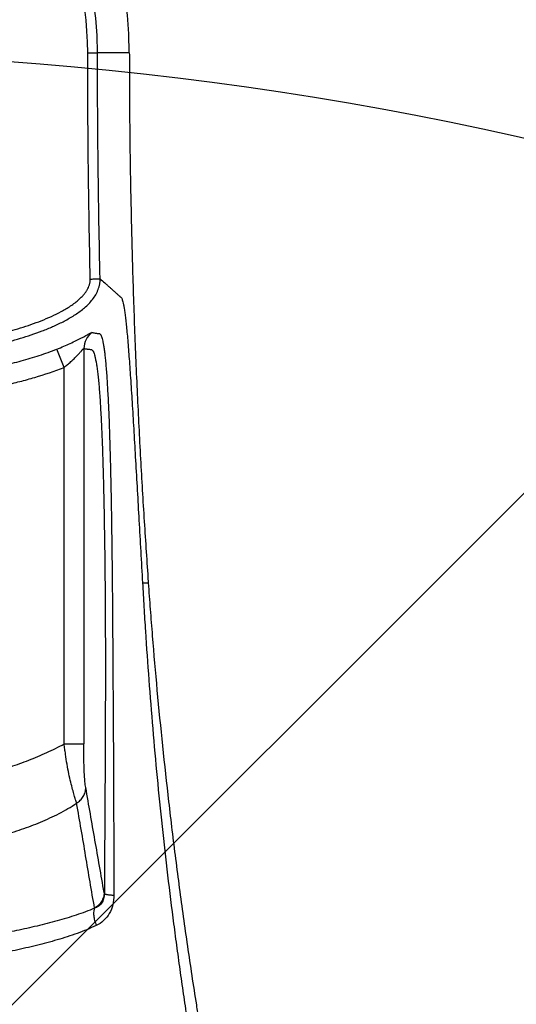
# Model space of a CAD drawing. Header units: millimetres. Extents: x 20 to 4180, y 42 to 2950.
# Tile 92 of 128: x 2590 to 2665, y 2430 to 2580. Entities that reach past the tile are written whole.
import ezdxf

# ---------------------------------------------------------------- set-up
doc = ezdxf.new("R2010")
doc.units = ezdxf.units.MM
doc.header["$LTSCALE"] = 231.275
doc.header["$PDMODE"] = 3
doc.header["$PDSIZE"] = 0.3
doc.layers.get('0').update_dxf_attribs({"linetype": 'CONTINUOUS'})
doc.layers.get('Defpoints').update_dxf_attribs({"linetype": 'CONTINUOUS'})
doc.layers.add('new_view_6_VBL24', color=7, linetype='CONTINUOUS')
doc.layers.add('TOP_ASM_PBL26', color=7, linetype='CONTINUOUS')
doc.styles.get("Standard").update_dxf_attribs({"font": 'malgun.ttf'})
doc.dimstyles.new('DIMSTYLE_4', dxfattribs={"dimtxt": 20, "dimasz": 7.5, "dimexe": 1, "dimexo": 0.5, "dimtad": 1, "dimdsep": 46, "dimtxsty": 'Standard', "dimblk": '_FILLED', "dimblk1": '_FILLED', "dimblk2": '_FILLED', "dimcen": 0.09, "dimclrt": 134, "dimazin": 2, "dimtp": 1.2, "dimtm": 1.2, "dimtfac": 1, "dimtofl": 0, "dimtmove": 0, "dimatfit": 1, "dimldrblk": '_FILLED', "dimfxl": 1, "dimtolj": 1, "dimarcsym": 0})

# ---------------------------------------------------------------- blocks, each defined once
blk = doc.blocks.new('_FILLED')
at = {"color": 0, "linetype": 'ByBlock'}
blk.add_solid([(0, 0), (-1, 0.2), (-1, -0.2)], dxfattribs=at)
blk = doc.blocks.new('*D7')
at = {"color": 0, "lineweight": -2, "transparency": 16777216}
for p, q in [((2974.66, 2371.36), (3034.9, 2416.94)), ((3034.9, 2416.94), (3115.84, 2416.94)), ((2549.91, 2050.09), (2550.09, 2050.09)), ((2550, 2050), (2550, 2050.18))]:
    blk.add_line(p, q, dxfattribs=at)
at = {"layer": 'Defpoints', "color": 0, "transparency": 16777216}
for p in [(2968.68, 2366.84), (2131.32, 1733.34)]:
    blk.add_point(p, dxfattribs=at)
at = {"color": 0, "lineweight": -2, "transparency": 16777216, "xscale": 7.5, "yscale": 7.5, "zscale": 7.5, "rotation": 217.1089430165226}
blk.add_blockref('_FILLED', (2968.68, 2366.84), dxfattribs=at)
at = {"color": 134, "transparency": 16777216, "insert": (3031.68, 2444.23), "char_height": 20, "width": 88, "attachment_point": 1, "line_spacing_factor": 0.9}
blk.add_mtext('\\A1;%%C1050', dxfattribs=at)
blk = doc.blocks.new('TOP_ASM_PBL26', base_point=(2630.33, 2408.97))
at = {"layer": 'TOP_ASM_PBL26', "color": 7}
for p, q in [((2686.57, 2524.99), (2681.72, 2524.99)), ((2676.64, 2476.98), (2675.53, 2479.77)), ((2679.63, 2479.86), (2679.63, 2419.52)), ((2676.64, 2419.52), (2676.64, 2476.98)), ((2688.58, 2444.08), (2689.46, 2444.08)), ((2689.45, 2444.26), (2689.46, 2444.08)), ((2682.76, 2396.68), (2682.73, 2396.86))]:
    blk.add_line(p, q, dxfattribs=at)
for centre, radius, start, end in [((2630.33, 2524.99), 56.24, 0, 180), ((2630.33, 2524.99), 51.39, 0, 180), ((2630.33, 2524.99), 49.89, 359.9858, 180.0142), ((2682.64, 2479.86), 3, 125.2064, 179.9694)]:
    blk.add_arc(centre, radius, start, end, dxfattribs=at)
for points, knots in [([(2680.22, 2524.97), (2680.41, 2524.98), (2680.68, 2524.98), (2681.03, 2524.98), (2681.25, 2524.98), (2681.43, 2524.98), (2681.57, 2524.98), (2681.66, 2524.99), (2681.71, 2524.99), (2681.72, 2524.99)], [0, 0, 0, 0, 0.374827, 0.544958, 0.695064, 0.819631, 0.914082, 0.974949, 1, 1, 1, 1]), ([(2680.62, 2490.46), (2680.55, 2493.33), (2680.47, 2497.65), (2680.38, 2503.4), (2680.32, 2507.71), (2680.28, 2512.03), (2680.25, 2516.34), (2680.22, 2520.66), (2680.24, 2523.54), (2680.22, 2524.97)], [0, 0, 0, 0, 0.25, 0.375001, 0.500001, 0.625001, 0.750002, 0.875002, 1, 1, 1, 1]), ([(2682.12, 2490.51), (2682.05, 2493.38), (2681.96, 2497.69), (2681.87, 2503.44), (2681.82, 2507.75), (2681.77, 2512.06), (2681.75, 2515.65), (2681.73, 2518.52), (2681.72, 2521.39), (2681.74, 2523.55), (2681.72, 2524.99)], [0, 0, 0, 0, 0.25, 0.375001, 0.500001, 0.625001, 0.750002, 0.812502, 0.875002, 1, 1, 1, 1]), ([(2686.57, 2524.99), (2686.58, 2524.1), (2686.59, 2522.77), (2686.58, 2521), (2686.58, 2519.23), (2686.6, 2517.02), (2686.62, 2514.36), (2686.65, 2511.71), (2686.68, 2509.07), (2686.72, 2506.43), (2686.79, 2502.92), (2686.88, 2498.55), (2687.02, 2493.33), (2687.17, 2488.15), (2687.41, 2481.34), (2687.76, 2472.97), (2688.26, 2463.13), (2688.73, 2455.11), (2689.14, 2448.85), (2689.34, 2445.78), (2689.45, 2444.26)], [0, 0, 0, 0, 0.032901, 0.049348, 0.065792, 0.098663, 0.131505, 0.164307, 0.197061, 0.229755, 0.26238, 0.327385, 0.391998, 0.456142, 0.51974, 0.644997, 0.767175, 0.885696, 0.943409, 1, 1, 1, 1]), ([(2578.54, 2490.51), (2578.53, 2490.36), (2578.53, 2490.15), (2578.56, 2489.86), (2578.62, 2489.57), (2578.71, 2489.22), (2578.85, 2488.81), (2579.02, 2488.4), (2579.22, 2488.02), (2579.46, 2487.65), (2579.72, 2487.3), (2580.01, 2486.97), (2580.41, 2486.54), (2580.94, 2486.05), (2581.63, 2485.51), (2582.34, 2485.01), (2583.09, 2484.55), (2584.11, 2483.98), (2585.42, 2483.35), (2587.03, 2482.67), (2589.22, 2481.87), (2592, 2481.01), (2595.38, 2480.14), (2598.81, 2479.44), (2602.26, 2478.88), (2605.73, 2478.45), (2608.62, 2478.15), (2610.94, 2477.95), (2613.27, 2477.76), (2616.17, 2477.54), (2619.66, 2477.33), (2624.31, 2477.12), (2630.13, 2477), (2635.96, 2477.11), (2640.61, 2477.31), (2644.1, 2477.51), (2647.59, 2477.77), (2651.07, 2478.06), (2654.54, 2478.4), (2658.01, 2478.83), (2661.47, 2479.37), (2664.89, 2480.06), (2668.28, 2480.9), (2671.07, 2481.75), (2673.27, 2482.53), (2674.88, 2483.19), (2676.47, 2483.93), (2677.74, 2484.64), (2678.72, 2485.28), (2679.42, 2485.8), (2680.08, 2486.37), (2680.69, 2487), (2681.24, 2487.68), (2681.6, 2488.32), (2681.82, 2488.85), (2681.94, 2489.2), (2682.01, 2489.48), (2682.06, 2489.69), (2682.1, 2489.91), (2682.11, 2490.05), (2682.12, 2490.12)], [0, 0, 0, 0, 0.00386, 0.005808, 0.007761, 0.011665, 0.015567, 0.019471, 0.023377, 0.027283, 0.031189, 0.035095, 0.039002, 0.046814, 0.054626, 0.062439, 0.070253, 0.078066, 0.093691, 0.109318, 0.124944, 0.156195, 0.187448, 0.2187, 0.249953, 0.281207, 0.312461, 0.328088, 0.343715, 0.37497, 0.406224, 0.437478, 0.499984, 0.56249, 0.593744, 0.624998, 0.656253, 0.687507, 0.718762, 0.750016, 0.781269, 0.812522, 0.843774, 0.875025, 0.890652, 0.906279, 0.921904, 0.937528, 0.945341, 0.953154, 0.960966, 0.968777, 0.976586, 0.984391, 0.988295, 0.992197, 0.994149, 0.996102, 0.998055, 1, 1, 1, 1]), ([(2580.04, 2490.46), (2580.03, 2490.42), (2580.03, 2490.35), (2580.03, 2490.25), (2580.03, 2490.14), (2580.05, 2490.04), (2580.07, 2489.94), (2580.1, 2489.8), (2580.15, 2489.63), (2580.22, 2489.44), (2580.32, 2489.18), (2580.47, 2488.86), (2580.69, 2488.5), (2580.94, 2488.17), (2581.22, 2487.86), (2581.61, 2487.46), (2582.14, 2487), (2582.81, 2486.5), (2583.51, 2486.04), (2584.47, 2485.48), (2585.72, 2484.85), (2587.26, 2484.19), (2588.83, 2483.6), (2590.94, 2482.89), (2593.62, 2482.12), (2596.88, 2481.35), (2600.17, 2480.73), (2603.48, 2480.23), (2606.81, 2479.84), (2610.14, 2479.52), (2613.47, 2479.24), (2617.93, 2478.92), (2623.5, 2478.63), (2630.19, 2478.5), (2636.89, 2478.62), (2642.46, 2478.9), (2646.91, 2479.22), (2650.25, 2479.49), (2653.58, 2479.81), (2656.9, 2480.19), (2660.22, 2480.68), (2663.51, 2481.29), (2666.23, 2481.92), (2668.38, 2482.51), (2669.98, 2482.99), (2671.57, 2483.51), (2673.14, 2484.09), (2674.69, 2484.74), (2675.94, 2485.36), (2676.91, 2485.9), (2677.62, 2486.35), (2678.3, 2486.83), (2678.95, 2487.37), (2679.44, 2487.86), (2679.8, 2488.29), (2680.05, 2488.63), (2680.26, 2488.99), (2680.4, 2489.31), (2680.49, 2489.58), (2680.54, 2489.78), (2680.59, 2489.98), (2680.62, 2490.12), (2680.62, 2490.19)], [0, 0, 0, 0, 0.000977, 0.001953, 0.002929, 0.003906, 0.004882, 0.005859, 0.007812, 0.009765, 0.011718, 0.015623, 0.019528, 0.023433, 0.027339, 0.031246, 0.039057, 0.046868, 0.054681, 0.062493, 0.078117, 0.093741, 0.109367, 0.124992, 0.156241, 0.187491, 0.218741, 0.249991, 0.281243, 0.312494, 0.343746, 0.374997, 0.437499, 0.5, 0.562501, 0.625003, 0.656255, 0.687506, 0.718758, 0.750009, 0.78126, 0.81251, 0.843759, 0.859385, 0.875011, 0.890637, 0.906262, 0.921887, 0.93751, 0.945323, 0.953136, 0.960948, 0.968759, 0.976569, 0.980475, 0.98438, 0.988285, 0.99219, 0.994143, 0.996096, 0.998049, 1, 1, 1, 1]), ([(2680.62, 2490.46), (2680.71, 2490.46), (2680.9, 2490.46), (2681.17, 2490.47), (2681.43, 2490.48), (2681.62, 2490.48), (2681.76, 2490.49), (2681.84, 2490.49), (2681.92, 2490.49), (2681.98, 2490.49), (2682.03, 2490.5), (2682.06, 2490.5), (2682.08, 2490.5), (2682.09, 2490.5), (2682.1, 2490.5), (2682.11, 2490.5), (2682.12, 2490.5), (2682.12, 2490.5)], [0, 0, 0, 0, 0.190668, 0.374328, 0.544232, 0.694133, 0.759827, 0.818523, 0.869682, 0.912835, 0.947586, 0.961713, 0.97363, 0.983312, 0.990817, 0.995928, 1, 1, 1, 1]), ([(2682.12, 2490.51), (2682.35, 2490.29), (2682.71, 2489.97), (2683.18, 2489.55), (2683.54, 2489.23), (2683.89, 2488.91), (2684.19, 2488.65), (2684.43, 2488.43), (2684.61, 2488.27), (2684.78, 2488.11), (2684.93, 2487.98), (2685.05, 2487.88), (2685.14, 2487.79), (2685.23, 2487.72), (2685.33, 2487.63), (2685.43, 2487.5), (2685.52, 2487.27), (2685.61, 2486.94), (2685.7, 2486.49), (2685.8, 2485.91), (2685.9, 2485.21), (2686, 2484.39), (2686.11, 2483.42), (2686.22, 2482.33), (2686.37, 2480.61), (2686.56, 2478.13), (2686.79, 2474.81), (2687.03, 2471.08), (2687.27, 2467.02), (2687.61, 2461.18), (2687.96, 2455.11), (2688.31, 2448.87), (2688.49, 2445.69), (2688.58, 2444.08)], [0, 0, 0, 0, 0.019881, 0.029823, 0.039766, 0.04971, 0.059655, 0.064628, 0.069601, 0.074575, 0.079546, 0.082035, 0.084531, 0.08698, 0.089519, 0.092636, 0.097393, 0.104545, 0.114129, 0.126204, 0.140853, 0.158222, 0.178335, 0.201221, 0.226909, 0.286469, 0.356324, 0.434839, 0.519927, 0.609983, 0.800495, 0.899399, 1, 1, 1, 1]), ([(2675.53, 2479.77), (2675.88, 2479.91), (2676.56, 2480.19), (2677.54, 2480.62), (2678.44, 2481.05), (2679.12, 2481.39), (2679.6, 2481.64), (2679.9, 2481.81), (2680.17, 2481.96), (2680.4, 2482.08), (2680.59, 2482.18), (2680.72, 2482.25), (2680.8, 2482.28), (2680.85, 2482.3), (2680.88, 2482.31), (2680.9, 2482.31), (2680.9, 2482.31)], [0, 0, 0, 0, 0.189052, 0.371276, 0.540135, 0.689502, 0.755259, 0.814241, 0.865931, 0.909886, 0.945633, 0.972637, 0.98278, 0.990701, 0.996411, 1, 1, 1, 1]), ([(2680.9, 2482.31), (2680.98, 2482.29), (2681.12, 2482.26), (2681.34, 2482.22), (2681.56, 2482.18), (2681.75, 2482.16), (2681.9, 2482.15), (2681.99, 2482.14), (2682.06, 2482.11), (2682.12, 2482.07), (2682.17, 2482), (2682.24, 2481.88), (2682.33, 2481.67), (2682.43, 2481.35), (2682.53, 2480.94), (2682.63, 2480.43), (2682.72, 2479.82), (2682.82, 2479.11), (2682.91, 2478.3), (2683.03, 2477), (2683.17, 2475.11), (2683.31, 2472.56), (2683.45, 2469.66), (2683.56, 2466.46), (2683.66, 2463.03), (2683.74, 2459.44), (2683.82, 2455.71), (2683.9, 2450.59), (2683.97, 2444.07), (2684.03, 2436.17), (2684.08, 2428.21), (2684.13, 2420.25), (2684.16, 2413.62), (2684.18, 2408.33), (2684.2, 2403.04), (2684.21, 2399.07), (2684.21, 2396.43)], [0, 0, 0, 0, 0.002584, 0.005159, 0.007726, 0.010294, 0.011567, 0.01285, 0.013523, 0.014276, 0.01519, 0.016309, 0.019214, 0.023044, 0.027887, 0.033814, 0.040869, 0.049089, 0.058511, 0.069148, 0.09404, 0.123583, 0.157283, 0.194341, 0.233942, 0.275442, 0.318337, 0.362246, 0.452017, 0.543192, 0.634778, 0.726312, 0.817625, 0.863223, 0.908815, 1, 1, 1, 1]), ([(2585.13, 2479.77), (2586.01, 2479.42), (2587.81, 2478.78), (2590.55, 2477.96), (2593.33, 2477.26), (2597.06, 2476.48), (2600.84, 2475.9), (2604.63, 2475.47), (2607.47, 2475.2), (2610.33, 2474.97), (2613.18, 2474.76), (2616.03, 2474.56), (2619.84, 2474.34), (2624.61, 2474.14), (2630.33, 2474.05), (2636.05, 2474.14), (2640.81, 2474.34), (2644.62, 2474.56), (2647.48, 2474.76), (2650.33, 2474.97), (2653.18, 2475.2), (2656.03, 2475.47), (2659.82, 2475.9), (2663.59, 2476.48), (2667.33, 2477.26), (2670.1, 2477.96), (2672.84, 2478.78), (2674.64, 2479.42), (2675.53, 2479.77)], [0, 0, 0, 0, 0.031247, 0.062495, 0.093745, 0.124995, 0.187488, 0.218739, 0.249991, 0.281242, 0.312494, 0.343745, 0.374997, 0.437499, 0.5, 0.562501, 0.625002, 0.656254, 0.687505, 0.718757, 0.750009, 0.78126, 0.812511, 0.875004, 0.906254, 0.937503, 0.968753, 1, 1, 1, 1]), ([(2676.64, 2476.98), (2676.82, 2477.13), (2677.16, 2477.41), (2677.66, 2477.85), (2678.06, 2478.22), (2678.36, 2478.52), (2678.57, 2478.73), (2678.77, 2478.94), (2678.95, 2479.14), (2679.12, 2479.33), (2679.27, 2479.5), (2679.39, 2479.63), (2679.47, 2479.71), (2679.51, 2479.76), (2679.56, 2479.81), (2679.59, 2479.84), (2679.61, 2479.85), (2679.63, 2479.86), (2679.63, 2479.86)], [0, 0, 0, 0, 0.16406, 0.325236, 0.48091, 0.555838, 0.628282, 0.697708, 0.763445, 0.82455, 0.879696, 0.927152, 0.947282, 0.964557, 0.978661, 0.989341, 0.996392, 1, 1, 1, 1]), ([(2679.63, 2479.86), (2679.71, 2479.84), (2679.85, 2479.81), (2680.04, 2479.79), (2680.19, 2479.77), (2680.3, 2479.75), (2680.41, 2479.74), (2680.52, 2479.73), (2680.63, 2479.73), (2680.75, 2479.72), (2680.87, 2479.68), (2680.96, 2479.59), (2681.03, 2479.48), (2681.11, 2479.33), (2681.2, 2479.07), (2681.31, 2478.7), (2681.42, 2478.24), (2681.52, 2477.67), (2681.63, 2477), (2681.73, 2476.23), (2681.87, 2474.98), (2682.03, 2473.16), (2682.19, 2470.68), (2682.34, 2467.84), (2682.46, 2464.71), (2682.57, 2461.36), (2682.66, 2457.85), (2682.73, 2454.22), (2682.81, 2449.24), (2682.88, 2442.9), (2682.92, 2435.22), (2682.92, 2427.5), (2682.89, 2419.78), (2682.84, 2409.5), (2682.79, 2401.81), (2682.76, 2396.68)], [0, 0, 0, 0, 0.002684, 0.005354, 0.006685, 0.008014, 0.009341, 0.010665, 0.011985, 0.013309, 0.014708, 0.016527, 0.017739, 0.019173, 0.02273, 0.027286, 0.032935, 0.039734, 0.047727, 0.05696, 0.067459, 0.09224, 0.121903, 0.155891, 0.19328, 0.233193, 0.274957, 0.318067, 0.362144, 0.452134, 0.543412, 0.635009, 0.726496, 0.817737, 1, 1, 1, 1]), ([(2639.36, 2471.29), (2640.93, 2471.35), (2644.09, 2471.52), (2648.02, 2471.79), (2651.17, 2472.03), (2653.53, 2472.23), (2655.89, 2472.44), (2659.03, 2472.78), (2662.94, 2473.32), (2666.81, 2474.07), (2669.88, 2474.81), (2672.92, 2475.65), (2675.17, 2476.4), (2676.64, 2476.98)], [0, 0, 0, 0, 0.125008, 0.250016, 0.31252, 0.375025, 0.437529, 0.500033, 0.625033, 0.750026, 0.812529, 0.875032, 1, 1, 1, 1]), ([(2688.58, 2444.08), (2688.65, 2442.86), (2688.79, 2440.4), (2689.1, 2435.48), (2689.53, 2429.29), (2690.13, 2421.84), (2690.8, 2414.38), (2691.55, 2406.93), (2692.39, 2399.48), (2693.16, 2393.29), (2693.82, 2388.34), (2694.33, 2384.63), (2694.86, 2380.92), (2695.42, 2377.21), (2695.89, 2374.13), (2696.26, 2371.66), (2696.61, 2369.18), (2697.02, 2366.09), (2697.47, 2362.37), (2697.88, 2358.64), (2698.36, 2353.67), (2698.76, 2348.69), (2699.08, 2343.71), (2699.27, 2339.97), (2699.42, 2336.22), (2699.53, 2332.48), (2699.59, 2328.73), (2699.62, 2326.24), (2699.61, 2324.99)], [0, 0, 0, 0, 0.030661, 0.061537, 0.123715, 0.186199, 0.248788, 0.311389, 0.37399, 0.436591, 0.467891, 0.499192, 0.530493, 0.561793, 0.593094, 0.608744, 0.624394, 0.655695, 0.686996, 0.718296, 0.749597, 0.812197, 0.843498, 0.874798, 0.906099, 0.937399, 0.9687, 1, 1, 1, 1]), ([(2689.46, 2444.08), (2689.56, 2442.74), (2689.75, 2440.04), (2690.18, 2434.59), (2691.03, 2424.79), (2692.21, 2413.45), (2693.61, 2401.92), (2694.58, 2394.58), (2695.43, 2388.65), (2696.09, 2384.17), (2696.67, 2380.42), (2697.15, 2377.41), (2697.39, 2375.9), (2697.51, 2375.15)], [0, 0, 0, 0, 0.058031, 0.116783, 0.236349, 0.482972, 0.609595, 0.738126, 0.803036, 0.868337, 0.934002, 0.966961, 1, 1, 1, 1]), ([(2584.02, 2419.51), (2584.45, 2419.27), (2585.33, 2418.82), (2587.12, 2417.96), (2589.41, 2417.01), (2592.2, 2416), (2595.04, 2415.12), (2597.91, 2414.35), (2601.77, 2413.44), (2606.64, 2412.52), (2612.53, 2411.7), (2618.45, 2411.13), (2624.38, 2410.8), (2632.31, 2410.65), (2642.22, 2411.01), (2652.07, 2412.15), (2659.86, 2413.62), (2664.67, 2414.83), (2668.45, 2416.01), (2671.25, 2417.01), (2673.53, 2417.97), (2675.32, 2418.82), (2676.2, 2419.28), (2676.64, 2419.52)], [0, 0, 0, 0, 0.015626, 0.031253, 0.062503, 0.093755, 0.125007, 0.15626, 0.187513, 0.250014, 0.312517, 0.375021, 0.437525, 0.50003, 0.625017, 0.749994, 0.812496, 0.874993, 0.906245, 0.937497, 0.968747, 0.984374, 1, 1, 1, 1]), ([(2678.53, 2410.46), (2678.48, 2410.64), (2678.36, 2411.04), (2678.15, 2411.74), (2677.9, 2412.62), (2677.62, 2413.72), (2677.33, 2415), (2677.06, 2416.43), (2676.87, 2417.69), (2676.75, 2418.6), (2676.68, 2419.12), (2676.65, 2419.38), (2676.64, 2419.52)], [0, 0, 0, 0, 0.060099, 0.136813, 0.235398, 0.357786, 0.501517, 0.660715, 0.828654, 0.914153, 0.957057, 1, 1, 1, 1]), ([(2676.64, 2419.52), (2676.73, 2419.52), (2676.92, 2419.52), (2677.29, 2419.52), (2677.73, 2419.52), (2678.23, 2419.52), (2678.77, 2419.52), (2679.23, 2419.52), (2679.54, 2419.52), (2679.63, 2419.52)], [0, 0, 0, 0, 0.094579, 0.18832, 0.369932, 0.538352, 0.687571, 0.907985, 1, 1, 1, 1]), ([(2679.93, 2412.84), (2679.87, 2413.14), (2679.78, 2413.93), (2679.69, 2415.41), (2679.64, 2417.33), (2679.63, 2418.77), (2679.63, 2419.52)], [0, 0, 0, 0, 0.137606, 0.357027, 0.66156, 1, 1, 1, 1]), ([(2678.53, 2410.46), (2678.73, 2410.58), (2679.12, 2410.89), (2679.56, 2411.47), (2679.85, 2412.13), (2679.92, 2412.6), (2679.93, 2412.84)], [0, 0, 0, 0, 0.254719, 0.506217, 0.754404, 1, 1, 1, 1]), ([(2682.73, 2396.86), (2682.26, 2399.52), (2681.33, 2404.85), (2680.39, 2410.17), (2679.93, 2412.84)], [0, 0, 0, 0, 0.499166, 1, 1, 1, 1]), ([(2582.12, 2410.47), (2582.98, 2409.9), (2584.78, 2408.86), (2587.59, 2407.55), (2590.5, 2406.46), (2594.44, 2405.2), (2599.47, 2403.96), (2605.58, 2402.85), (2611.73, 2402.04), (2617.91, 2401.49), (2624.11, 2401.17), (2630.32, 2401.06), (2636.53, 2401.17), (2642.73, 2401.49), (2648.91, 2402.04), (2655.06, 2402.85), (2660.16, 2403.77), (2664.19, 2404.71), (2667.18, 2405.52), (2670.14, 2406.46), (2673.05, 2407.55), (2675.87, 2408.85), (2677.67, 2409.88), (2678.53, 2410.46)], [0, 0, 0, 0, 0.03124, 0.062484, 0.093735, 0.124985, 0.187478, 0.249979, 0.312481, 0.374984, 0.437491, 0.499995, 0.5625, 0.625005, 0.687509, 0.750011, 0.812511, 0.843764, 0.875015, 0.906266, 0.937517, 0.96876, 1, 1, 1, 1]), ([(2681.27, 2394.45), (2681.04, 2395.78), (2680.59, 2398.45), (2679.91, 2402.45), (2679.24, 2406.45), (2678.77, 2409.12), (2678.53, 2410.46)], [0, 0, 0, 0, 0.249854, 0.499527, 0.749149, 1, 1, 1, 1]), ([(2682.73, 2396.86), (2682.72, 2396.62), (2682.65, 2396.14), (2682.35, 2395.46), (2681.89, 2394.88), (2681.49, 2394.57), (2681.27, 2394.45)], [0, 0, 0, 0, 0.245636, 0.493859, 0.745361, 1, 1, 1, 1]), ([(2682.76, 2396.68), (2682.76, 2396.41), (2682.7, 2395.89), (2682.38, 2395.19), (2681.87, 2394.7), (2681.47, 2394.51), (2681.27, 2394.45)], [0, 0, 0, 0, 0.280514, 0.543223, 0.779453, 1, 1, 1, 1]), ([(2682.76, 2396.68), (2682.77, 2396.66), (2682.81, 2396.63), (2682.9, 2396.6), (2683.03, 2396.57), (2683.2, 2396.53), (2683.41, 2396.5), (2683.75, 2396.46), (2684.02, 2396.44), (2684.21, 2396.43)], [0, 0, 0, 0, 0.03804, 0.101189, 0.191104, 0.307273, 0.448341, 0.612416, 1, 1, 1, 1]), ([(2684.21, 2396.43), (2684.22, 2395.94), (2684.11, 2394.97), (2683.59, 2393.62), (2682.71, 2392.51), (2681.94, 2391.99), (2681.53, 2391.8)], [0, 0, 0, 0, 0.260967, 0.514315, 0.759459, 1, 1, 1, 1]), ([(2681.27, 2394.45), (2680.36, 2394.05), (2678.47, 2393.35), (2675.53, 2392.47), (2672.49, 2391.7), (2669.38, 2391.01), (2666.21, 2390.39), (2661.93, 2389.64), (2656.53, 2388.88), (2650.01, 2388.22), (2643.46, 2387.79), (2636.89, 2387.56), (2630.32, 2387.5), (2623.75, 2387.56), (2617.18, 2387.79), (2610.63, 2388.22), (2604.11, 2388.88), (2598.71, 2389.65), (2594.43, 2390.39), (2591.27, 2391.01), (2588.15, 2391.7), (2585.11, 2392.47), (2582.18, 2393.35), (2580.29, 2394.06), (2579.38, 2394.46)], [0, 0, 0, 0, 0.028841, 0.058549, 0.088941, 0.119849, 0.151108, 0.182587, 0.245867, 0.309308, 0.37282, 0.436391, 0.500009, 0.563627, 0.627198, 0.69071, 0.754151, 0.81743, 0.848909, 0.880167, 0.911073, 0.941461, 0.971161, 1, 1, 1, 1]), ([(2681.27, 2394.45), (2681.2, 2394.3), (2681.11, 2393.92), (2681.13, 2393.29), (2681.26, 2392.56), (2681.43, 2392.06), (2681.53, 2391.8)], [0, 0, 0, 0, 0.184227, 0.418765, 0.695888, 1, 1, 1, 1]), ([(2681.53, 2391.8), (2680.59, 2391.35), (2678.62, 2390.56), (2675.56, 2389.58), (2672.4, 2388.74), (2669.16, 2387.99), (2665.87, 2387.33), (2661.43, 2386.56), (2655.81, 2385.78), (2649.04, 2385.12), (2642.23, 2384.71), (2636.55, 2384.54), (2632, 2384.49), (2628.59, 2384.49), (2625.17, 2384.53), (2620.63, 2384.64), (2614.95, 2384.89), (2608.16, 2385.42), (2601.4, 2386.22), (2595.83, 2387.12), (2591.43, 2388), (2588.19, 2388.75), (2585.54, 2389.46), (2583.48, 2390.1), (2581.48, 2390.78), (2579.07, 2391.76), (2577.26, 2392.78), (2576.43, 2393.36)], [0, 0, 0, 0, 0.029276, 0.059248, 0.089825, 0.120871, 0.152238, 0.183802, 0.247207, 0.310746, 0.374354, 0.438019, 0.46987, 0.501727, 0.533577, 0.565417, 0.629054, 0.692629, 0.756119, 0.81935, 0.850712, 0.881751, 0.912318, 0.927382, 0.942281, 0.971544, 1, 1, 1, 1])]:
    blk.add_open_spline(points, degree=3, knots=knots, dxfattribs=at)
for points in [[(2680.62, 2490.19), (2680.63, 2490.28), (2680.62, 2490.37), (2680.62, 2490.46)], [(2682.12, 2490.12), (2682.12, 2490.25), (2682.12, 2490.38), (2682.12, 2490.51)]]:
    blk.add_open_spline(points, degree=3, dxfattribs=at)
blk = doc.blocks.new('NEW_VIEW_6_VBL24', base_point=(2630.33, 2199.46))
at = {"layer": 'TOP_ASM_PBL26'}
blk.add_blockref('TOP_ASM_PBL26', (2630.33, 2408.97), dxfattribs=at)

msp = doc.modelspace()

# ---------------------------------------------------------------- linework, layer by layer
at = {"color": 134, "linetype": 'Continuous'}
msp.add_line((2049.653, 1891.099), (2708.991, 2550.437), dxfattribs=at)
at = {"color": 7}
msp.add_arc((2550, 2050.09), 525, 305, 235, dxfattribs=at)

# ---------------------------------------------------------------- block references
at = {"layer": 'new_view_6_VBL24'}
msp.add_blockref('NEW_VIEW_6_VBL24', (2550, 2249.565), dxfattribs=at)

# ---------------------------------------------------------------- dimensions: what is measured, and where the dimension line sits
at = {"color": 134}
dim = msp.add_diameter_dim_2p(p1=(2131.318, 1733.34), p2=(2968.682, 2366.84), text='%%C<>', dimstyle='DIMSTYLE_4', override={"dimtih": 1, "dimtoh": 1, "dimpost": '<>'}, dxfattribs=at)
dim.commit()
dim.dimension.update_dxf_attribs({"geometry": '*D7', "text_midpoint": (3075.682, 2416.937), "dimtype": 163})

doc.saveas('drawing.dxf')
